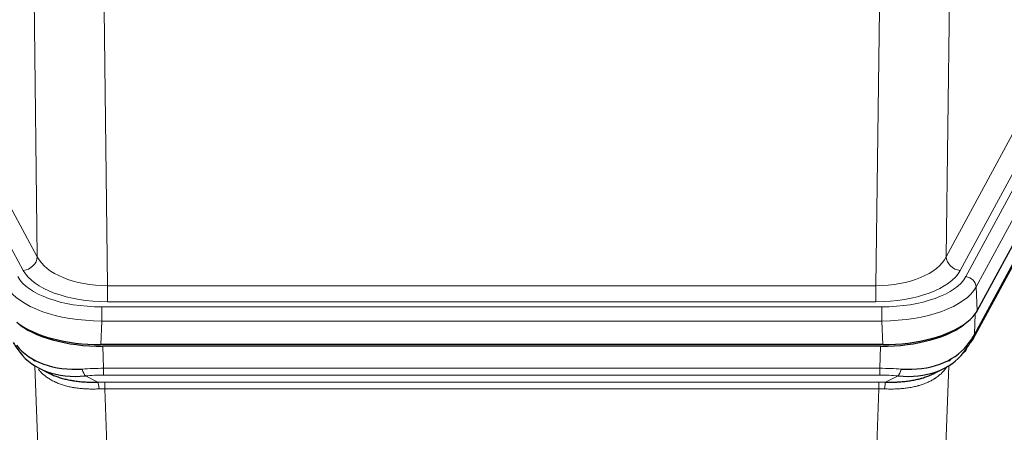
# Model space of a CAD drawing. Header units: inches. Extents: x 0 to 23760, y -13 to 16800.
# Tile 242 of 256: x 18278 to 18550, y 14306 to 14420. Entities that reach past the tile are written whole.
import ezdxf

# ---------------------------------------------------------------- set-up
doc = ezdxf.new("R2010")
doc.units = ezdxf.units.IN
doc.layers.add('1', color=7, linetype='Continuous', true_color=0xffffff)

msp = doc.modelspace()

# ---------------------------------------------------------------- linework, layer by layer
at = {"layer": '1', "color": 110, "linetype": 'Continuous', "lineweight": 13}
for p, q in [((18282.904, 14354.449), (18281.946, 14430.1)), ((18535.39, 14430.1), (18534.432, 14354.449)), ((18301.378, 14422.91), (18302.347, 14346.414)), ((18514.99, 14346.414), (18515.958, 14422.91)), ((18261.552, 14393.993), (18282.904, 14354.449)), ((18534.432, 14354.449), (18555.784, 14393.993)), ((18279.028, 14350.641), (18257.676, 14390.184)), ((18538.308, 14350.641), (18559.66, 14390.184)), ((18539.834, 14348.966), (18562.007, 14390.032)), ((18564.914, 14387.175), (18542.74, 14346.11)), ((18542.271, 14333.023), (18564.018, 14373.298)), ((18302.347, 14346.414), (18514.99, 14346.414)), ((18302.347, 14342.001), (18302.347, 14346.414)), ((18514.99, 14342.001), (18514.99, 14346.414)), ((18542.74, 14346.11), (18543.033, 14339.588)), ((18300.758, 14340.577), (18516.578, 14340.577)), ((18300.758, 14336.672), (18300.758, 14340.577)), ((18514.99, 14342.001), (18302.347, 14342.001)), ((18516.578, 14336.672), (18516.578, 14340.577)), ((18542.448, 14338.658), (18542.271, 14333.023)), ((18300.758, 14336.672), (18300.465, 14330.15)), ((18516.578, 14336.672), (18300.758, 14336.672)), ((18516.871, 14330.15), (18516.578, 14336.672)), ((18301.057, 14329.669), (18301.247, 14323.577)), ((18516.089, 14323.577), (18516.28, 14329.669)), ((18285.655, 14230.132), (18282.219, 14324.272)), ((18535.118, 14324.272), (18531.682, 14230.132)), ((18535.381, 14325.937), (18535.343, 14325.843)), ((18296.223, 14321.484), (18299.677, 14319.738)), ((18301.247, 14321.712), (18301.247, 14323.577)), ((18301.247, 14323.577), (18516.089, 14323.577)), ((18516.089, 14321.712), (18301.247, 14321.712)), ((18516.089, 14321.712), (18516.089, 14323.577)), ((18517.66, 14319.738), (18521.113, 14321.484)), ((18301.589, 14317.904), (18301.589, 14319.77)), ((18301.589, 14319.77), (18515.747, 14319.77)), ((18515.747, 14317.904), (18515.747, 14319.77)), ((18301.589, 14317.904), (18305.063, 14222.729)), ((18515.747, 14317.904), (18301.589, 14317.904)), ((18512.273, 14222.729), (18515.747, 14317.904))]:
    msp.add_line(p, q, dxfattribs=at)
at = {"layer": '1', "color": 2, "linetype": 'Continuous', "lineweight": 25}
for p, q in [((18565.288, 14380.803), (18543.033, 14339.588)), ((18541.912, 14331.693), (18563.659, 14371.968)), ((18516.871, 14330.15), (18300.465, 14330.15)), ((18516.28, 14329.669), (18301.057, 14329.669)), ((18283.566, 14323.516), (18286.309, 14322.13)), ((18530.977, 14322.105), (18533.771, 14323.516))]:
    msp.add_line(p, q, dxfattribs=at)
at = {"layer": '1', "color": 110, "linetype": 'Continuous', "lineweight": 13}
for centre, major_axis, ratio, start_param, end_param in [((18279.028, 14354.189), (3.52, 1.9), 0.8606628, 4.2773553, 5.7957917), ((18302.267, 14357.022), (-20.002, 0.126), 0.5302672, 0.2567917, 1.5781041), ((18515.069, 14357.022), (20.002, 0.126), 0.5302672, 4.7050812, 6.0263936), ((18538.308, 14354.189), (-3.52, 1.9), 0.8606628, 0.4873936, 2.00583), ((18300.809, 14351.674), (24.02, 0.03), 0.4619935, 3.3853572, 4.7096668), ((18302.267, 14353.474), (-24.002, 0.049), 0.477994, 0.2537759, 1.5750883), ((18515.069, 14353.474), (24.002, 0.049), 0.477994, 4.708097, 6.0294094), ((18516.527, 14351.674), (-24.02, 0.03), 0.4619935, 1.5735185, 2.8978281), ((18539.834, 14346.305), (2.64, -1.425), 0.8606628, 0.4873936, 2.00583), ((18300.809, 14349.013), (-27.018, 0.111), 0.4567867, 0.246464, 1.5707737), ((18516.527, 14349.013), (27.018, 0.111), 0.4567867, 4.7124116, 6.0367213), ((18538.392, 14333.593), (3.52, -1.9), 0.8606628, 0.0000038, 0.4001271), ((18301.897, 14316.143), (-27.015, 0.091), 0.2751837, 4.7373543, 4.9581852), ((18296.223, 14325.319), (-0.368, 3.983), 0.2964475, 2.0527062, 2.8396422), ((18301.897, 14312.308), (-23.017, 0.318), 0.4083138, 4.7462544, 4.9670852), ((18515.44, 14316.143), (27.015, 0.091), 0.2751837, 1.3250001, 1.545831), ((18515.44, 14312.308), (23.017, 0.318), 0.4083138, 1.3161001, 1.5369309), ((18521.113, 14325.319), (-0.368, -3.983), 0.2964475, 0.3019504, 1.0888865), ((18302.379, 14309.957), (-24.025, 0.387), 0.4081205, 4.7518285, 4.8316761), ((18299.677, 14315.903), (0.131, -3.998), 0.1099517, 2.0830946, 2.8518059), ((18514.957, 14309.957), (24.025, 0.387), 0.4081205, 1.4515092, 1.5313568), ((18517.66, 14315.903), (0.131, 3.998), 0.1099517, 0.2897867, 1.0584981), ((18302.379, 14306.122), (-20.023, 0.877), 0.5868265, 4.777515, 4.8573626), ((18514.957, 14306.122), (20.023, 0.877), 0.5868265, 1.4258227, 1.5056703)]:
    msp.add_ellipse(centre, major_axis=major_axis, ratio=ratio, start_param=start_param, end_param=end_param, dxfattribs=at)
at = {"layer": '1', "color": 2, "linetype": 'Continuous', "lineweight": 25}
for centre, major_axis, ratio, start_param, end_param in [((18516.814, 14342.634), (-27.023, 0.034), 0.4619935, 2.6128783, 2.8978281), ((18301.082, 14342.143), (27.01, 0.015), 0.4618579, 3.6271853, 4.7111791), ((18300.523, 14342.634), (27.023, 0.034), 0.4619935, 3.670307, 4.7096668), ((18516.254, 14342.143), (-27.01, 0.015), 0.4618579, 1.5720062, 2.656), ((18516.814, 14342.634), (-27.023, 0.034), 0.4619935, 1.5735185, 2.6128783), ((18515.44, 14316.143), (27.355, 20.182), 0.1876908, 5.6857719, 5.9066027), ((18299.201, 14313.281), (-23.434, 19.972), 0.1471226, 0.3626514, 0.5834823), ((18300.994, 14344.961), (25.329, 12.681), 0.6929209, 3.2824386, 4.1662755), ((18516.342, 14344.961), (-25.329, 12.681), 0.6929209, 2.1169098, 3.0007467), ((18518.136, 14313.281), (23.434, 19.972), 0.1471226, 5.6997031, 5.9205339), ((18536.616, 14330.911), (3.195, -2.407), 0.6715965, 6.033487, 6.820423), ((18538.392, 14333.593), (3.52, -1.9), 0.8606628, 5.9153676, 6.2831892), ((18300.994, 14344.961), (23.359, 16.381), 0.7286412, 3.1732971, 4.057134), ((18516.342, 14344.961), (-23.359, 16.381), 0.7286412, 2.2260513, 3.1098882), ((18278.822, 14323.421), (-3.388, -2.127), 0.8041825, 3.1410453, 3.3164277), ((18538.515, 14323.421), (-3.388, 2.127), 0.8041825, 6.1083502, 6.2835535)]:
    msp.add_ellipse(centre, major_axis=major_axis, ratio=ratio, start_param=start_param, end_param=end_param, dxfattribs=at)
at = {"layer": '1', "color": 110, "linetype": 'Continuous', "lineweight": 13}
for points, knots in [([(18534.72, 14324.146), (18534.564, 14323.894), (18534.392, 14323.645), (18534.017, 14323.155), (18533.814, 14322.914), (18533.376, 14322.443), (18533.141, 14322.212), (18532.641, 14321.763), (18532.376, 14321.543), (18531.954, 14321.224), (18531.809, 14321.12), (18531.586, 14320.965), (18531.51, 14320.914), (18531.358, 14320.813), (18531.281, 14320.763), (18530.893, 14320.517), (18530.57, 14320.33), (18529.9, 14319.974), (18529.206, 14319.638), (18528.464, 14319.34), (18527.699, 14319.063), (18527.304, 14318.934), (18526.846, 14318.801), (18526.795, 14318.786), (18526.693, 14318.757), (18526.641, 14318.743), (18526.486, 14318.701), (18526.175, 14318.618), (18525.861, 14318.542), (18525.225, 14318.397), (18524.795, 14318.313), (18523.921, 14318.164), (18523.477, 14318.101), (18522.575, 14317.995), (18522.117, 14317.952), (18521.42, 14317.903), (18521.186, 14317.889), (18520.832, 14317.872), (18520.714, 14317.867), (18520.476, 14317.858), (18520.357, 14317.854), (18519.761, 14317.837), (18519.281, 14317.833), (18518.315, 14317.842), (18517.83, 14317.855), (18517.341, 14317.875)], [0, 0, 0, 0, 0.0625, 0.0625, 0.125, 0.125, 0.1875, 0.1875, 0.25, 0.25, 0.28125, 0.28125, 0.296875, 0.296875, 0.3125, 0.3125, 0.375, 0.375, 0.4375, 0.5, 0.5, 0.5625, 0.5625, 0.5703125, 0.5703125, 0.578125, 0.578125, 0.59375, 0.625, 0.625, 0.6875, 0.6875, 0.75, 0.75, 0.8125, 0.8125, 0.84375, 0.84375, 0.859375, 0.859375, 0.875, 0.875, 0.9375, 0.9375, 1, 1, 1, 1]), ([(18299.996, 14317.875), (18299.507, 14317.855), (18299.023, 14317.842), (18298.063, 14317.833), (18297.588, 14317.837), (18296.645, 14317.863), (18296.179, 14317.885), (18295.253, 14317.95), (18294.795, 14317.992), (18294.113, 14318.071), (18293.887, 14318.1), (18293.55, 14318.148), (18293.437, 14318.165), (18293.214, 14318.199), (18293.103, 14318.217), (18292.552, 14318.311), (18292.121, 14318.396), (18291.277, 14318.586), (18290.453, 14318.799), (18289.667, 14319.053), (18288.9, 14319.329), (18288.527, 14319.478), (18288.118, 14319.658), (18288.072, 14319.678), (18287.982, 14319.719), (18287.937, 14319.74), (18287.803, 14319.802), (18287.537, 14319.927), (18287.279, 14320.058), (18286.774, 14320.325), (18286.452, 14320.512), (18285.835, 14320.903), (18285.541, 14321.106), (18284.981, 14321.528), (18284.714, 14321.746), (18284.336, 14322.085), (18284.214, 14322.199), (18284.036, 14322.374), (18283.977, 14322.433), (18283.862, 14322.551), (18283.805, 14322.61), (18283.557, 14322.877), (18283.376, 14323.088), (18283.208, 14323.302)], [0, 0, 0, 0, 0.0672484, 0.0672484, 0.1344967, 0.1344967, 0.2017451, 0.2017451, 0.2689935, 0.2689935, 0.3026176, 0.3026176, 0.3194297, 0.3194297, 0.3362418, 0.3362418, 0.4034902, 0.4034902, 0.4707386, 0.5379869, 0.5379869, 0.6052353, 0.6052353, 0.6136413, 0.6136413, 0.6220474, 0.6220474, 0.6388595, 0.6724837, 0.6724837, 0.739732, 0.739732, 0.8069804, 0.8069804, 0.8742287, 0.8742287, 0.9078529, 0.9078529, 0.924665, 0.924665, 0.9414771, 0.9414771, 1, 1, 1, 1])]:
    msp.add_open_spline(points, degree=3, knots=knots, dxfattribs=at)
at = {"layer": '1', "color": 2, "linetype": 'Continuous', "lineweight": 25}
for points, knots in [([(18286.259, 14322.156), (18286.361, 14322.104), (18286.466, 14322.052), (18286.663, 14321.958), (18286.756, 14321.914), (18286.896, 14321.85), (18286.943, 14321.829), (18287.038, 14321.786), (18287.465, 14321.598), (18287.906, 14321.423), (18288.713, 14321.132), (18289.542, 14320.863), (18290.414, 14320.635), (18291.309, 14320.427), (18291.767, 14320.333), (18292.353, 14320.229), (18292.471, 14320.209), (18292.709, 14320.169), (18292.828, 14320.15), (18293.188, 14320.095), (18293.428, 14320.062), (18294.153, 14319.968), (18294.641, 14319.916), (18295.625, 14319.832), (18296.121, 14319.8), (18297.122, 14319.754), (18297.627, 14319.739), (18298.645, 14319.727), (18299.159, 14319.729), (18299.677, 14319.738)], [0, 0, 0, 0, 0.0294734, 0.0294734, 0.0550135, 0.0550135, 0.0677836, 0.0677836, 0.0805537, 0.1827144, 0.1827144, 0.2848751, 0.3870358, 0.3870358, 0.4891965, 0.4891965, 0.5147367, 0.5147367, 0.5402769, 0.5402769, 0.5913572, 0.5913572, 0.6935179, 0.6935179, 0.7956786, 0.7956786, 0.8978393, 0.8978393, 1, 1, 1, 1]), ([(18517.66, 14319.738), (18518.178, 14319.729), (18518.693, 14319.727), (18519.718, 14319.739), (18520.229, 14319.754), (18520.863, 14319.784), (18520.99, 14319.79), (18521.243, 14319.805), (18521.369, 14319.812), (18521.745, 14319.837), (18521.995, 14319.856), (18522.737, 14319.92), (18523.224, 14319.973), (18524.182, 14320.098), (18524.654, 14320.17), (18525.583, 14320.336), (18526.04, 14320.429), (18526.713, 14320.586), (18526.936, 14320.641), (18527.267, 14320.728), (18527.376, 14320.758), (18527.54, 14320.803), (18527.595, 14320.819), (18527.703, 14320.85), (18528.19, 14320.991), (18528.659, 14321.144), (18529.464, 14321.436), (18530.162, 14321.714), (18530.816, 14322.023), (18531.097, 14322.166)], [0, 0, 0, 0, 0.1020877, 0.1020877, 0.2041754, 0.2041754, 0.2296973, 0.2296973, 0.2552192, 0.2552192, 0.3062631, 0.3062631, 0.4083508, 0.4083508, 0.5104385, 0.5104385, 0.6125262, 0.6125262, 0.66357, 0.66357, 0.6890919, 0.6890919, 0.7018529, 0.7018529, 0.7146139, 0.8167015, 0.8167015, 0.9187892, 1, 1, 1, 1])]:
    msp.add_open_spline(points, degree=3, knots=knots, dxfattribs=at)

doc.saveas('drawing.dxf')
